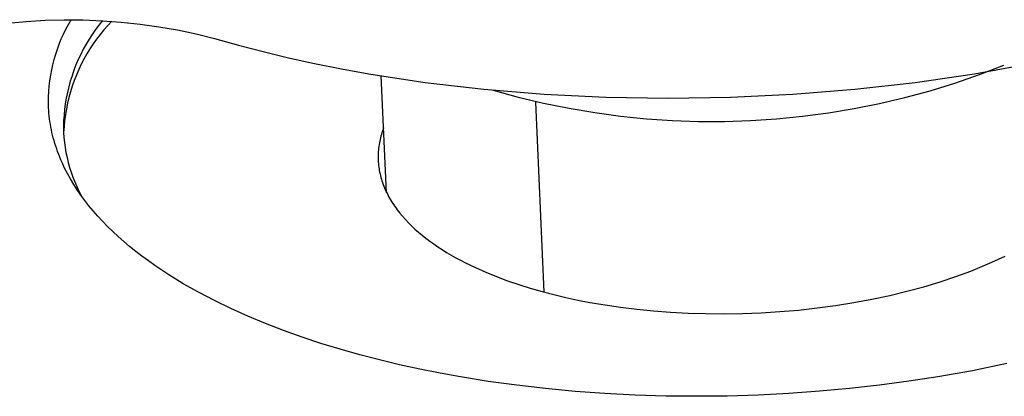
# Model space of a CAD drawing. Header units: millimetres. Extents: x 10249 to 12819, y -11746 to -10122.
# Tile 26 of 37: x 12221 to 12252, y -10499 to -10487. Entities that reach past the tile are written whole.
import ezdxf

# ---------------------------------------------------------------- set-up
doc = ezdxf.new("R2010")
doc.units = ezdxf.units.MM
doc.layers.add('Make2D$Visible$Curvas', color=7, linetype='Continuous')

msp = doc.modelspace()

# ---------------------------------------------------------------- linework, layer by layer
at = {"layer": 'Make2D$Visible$Curvas', "color": 7, "lineweight": -3, "true_color": 0xededed}
for p, q in [((12220.287, -10486.649), (12220.893, -10486.592)), ((12220.893, -10486.592), (12221.5, -10486.555)), ((12221.5, -10486.555), (12222.108, -10486.539)), ((12222.108, -10486.539), (12222.717, -10486.543)), ((12222.717, -10486.543), (12223.325, -10486.567)), ((12223.218, -10486.706), (12223.108, -10486.854)), ((12223.333, -10486.561), (12223.218, -10486.706)), ((12223.325, -10486.567), (12223.931, -10486.611)), ((12223.5, -10486.717), (12223.376, -10486.86)), ((12223.629, -10486.578), (12223.5, -10486.717)), ((12223.931, -10486.611), (12224.536, -10486.676)), ((12224.536, -10486.676), (12225.139, -10486.761)), ((12225.139, -10486.761), (12225.738, -10486.866)), ((12223.003, -10487.006), (12222.903, -10487.161)), ((12223.108, -10486.854), (12223.003, -10487.006)), ((12223.257, -10487.007), (12223.143, -10487.158)), ((12223.376, -10486.86), (12223.257, -10487.007)), ((12225.738, -10486.866), (12226.333, -10486.991)), ((12226.333, -10486.991), (12226.924, -10487.136)), ((12222.808, -10487.32), (12222.719, -10487.482)), ((12222.903, -10487.161), (12222.808, -10487.32)), ((12223.034, -10487.312), (12222.93, -10487.471)), ((12223.143, -10487.158), (12223.034, -10487.312)), ((12226.924, -10487.136), (12227.689, -10487.352)), ((12227.689, -10487.352), (12228.477, -10487.558)), ((12222.635, -10487.646), (12222.557, -10487.814)), ((12222.719, -10487.482), (12222.635, -10487.646)), ((12222.833, -10487.633), (12222.74, -10487.798)), ((12222.93, -10487.471), (12222.833, -10487.633)), ((12228.477, -10487.558), (12229.29, -10487.754)), ((12229.29, -10487.754), (12230.125, -10487.937)), ((12222.484, -10487.984), (12222.418, -10488.156)), ((12222.557, -10487.814), (12222.484, -10487.984)), ((12222.654, -10487.966), (12222.573, -10488.137)), ((12222.74, -10487.798), (12222.654, -10487.966)), ((12230.125, -10487.937), (12230.982, -10488.109)), ((12251.253, -10488.267), (12253.082, -10487.937)), ((12251.419, -10488.294), (12252.198, -10487.996)), ((12222.357, -10488.33), (12222.302, -10488.507)), ((12222.418, -10488.156), (12222.357, -10488.33)), ((12222.498, -10488.311), (12222.429, -10488.487)), ((12222.573, -10488.137), (12222.498, -10488.311)), ((12230.982, -10488.109), (12231.859, -10488.267)), ((12231.859, -10488.267), (12232.756, -10488.413)), ((12249.361, -10488.544), (12251.253, -10488.267)), ((12250.631, -10488.565), (12251.419, -10488.294)), ((12222.253, -10488.685), (12222.211, -10488.865)), ((12222.302, -10488.507), (12222.253, -10488.685)), ((12222.366, -10488.665), (12222.31, -10488.846)), ((12222.429, -10488.487), (12222.366, -10488.665)), ((12232.756, -10488.413), (12233.67, -10488.544)), ((12233.67, -10488.544), (12235.547, -10488.764)), ((12247.42, -10488.764), (12249.361, -10488.544)), ((12249.834, -10488.811), (12250.631, -10488.565)), ((12222.211, -10488.865), (12222.174, -10489.046)), ((12222.31, -10488.846), (12222.259, -10489.028)), ((12235.547, -10488.764), (12237.478, -10488.923)), ((12235.844, -10488.793), (12236.649, -10489.014)), ((12236.649, -10489.014), (12237.46, -10489.208)), ((12237.478, -10488.923), (12239.447, -10489.02)), ((12239.447, -10489.02), (12241.442, -10489.052)), ((12241.442, -10489.052), (12243.446, -10489.02)), ((12243.446, -10489.02), (12245.444, -10488.923)), ((12245.444, -10488.923), (12247.42, -10488.764)), ((12249.029, -10489.029), (12249.834, -10488.811)), ((12222.143, -10489.228), (12222.119, -10489.411)), ((12222.174, -10489.046), (12222.143, -10489.228)), ((12222.215, -10489.212), (12222.177, -10489.398)), ((12222.259, -10489.028), (12222.215, -10489.212)), ((12237.46, -10489.208), (12238.277, -10489.374)), ((12247.4, -10489.386), (12248.217, -10489.221)), ((12248.217, -10489.221), (12249.029, -10489.029)), ((12222.101, -10489.595), (12222.089, -10489.779)), ((12222.119, -10489.411), (12222.101, -10489.595)), ((12222.146, -10489.584), (12222.121, -10489.772)), ((12222.177, -10489.398), (12222.146, -10489.584)), ((12238.277, -10489.374), (12239.099, -10489.514)), ((12239.099, -10489.514), (12239.926, -10489.626)), ((12239.926, -10489.626), (12240.755, -10489.71)), ((12244.921, -10489.715), (12245.751, -10489.633)), ((12245.751, -10489.633), (12246.577, -10489.523)), ((12246.577, -10489.523), (12247.4, -10489.386)), ((12222.089, -10489.779), (12222.083, -10489.964)), ((12222.083, -10489.964), (12222.084, -10490.149)), ((12222.102, -10489.96), (12222.09, -10490.149)), ((12222.121, -10489.772), (12222.102, -10489.96)), ((12240.755, -10489.71), (12241.587, -10489.766)), ((12241.587, -10489.766), (12242.421, -10489.795)), ((12242.421, -10489.795), (12243.255, -10489.796)), ((12243.255, -10489.796), (12244.088, -10489.77)), ((12244.088, -10489.77), (12244.921, -10489.715)), ((12222.084, -10490.149), (12222.096, -10490.311)), ((12222.096, -10490.311), (12222.113, -10490.474)), ((12222.113, -10490.474), (12222.136, -10490.635)), ((12222.136, -10490.635), (12222.164, -10490.796)), ((12222.164, -10490.796), (12222.198, -10490.956)), ((12222.198, -10490.956), (12222.237, -10491.114)), ((12222.237, -10491.114), (12222.281, -10491.271)), ((12222.281, -10491.271), (12222.33, -10491.427)), ((12222.33, -10491.427), (12222.385, -10491.581)), ((12222.385, -10491.581), (12222.445, -10491.733)), ((12222.445, -10491.733), (12222.509, -10491.883)), ((12222.509, -10491.883), (12222.579, -10492.03)), ((12222.579, -10492.03), (12222.654, -10492.175))]:
    msp.add_line(p, q, dxfattribs=at)
at = {"layer": 'Make2D$Visible$Curvas', "color": 3, "lineweight": -3, "true_color": 0x00ff00}
for p, q in [((12222.162, -10486.839), (12222.243, -10486.686)), ((12222.243, -10486.686), (12222.329, -10486.535)), ((12224.168, -10486.622), (12224.168, -10486.621)), ((12222.015, -10487.154), (12222.086, -10486.996)), ((12222.086, -10486.996), (12222.162, -10486.839)), ((12221.89, -10487.479), (12221.95, -10487.315)), ((12221.95, -10487.315), (12222.015, -10487.154)), ((12221.787, -10487.81), (12221.836, -10487.644)), ((12221.836, -10487.644), (12221.89, -10487.479)), ((12221.707, -10488.148), (12221.744, -10487.979)), ((12221.744, -10487.979), (12221.787, -10487.81)), ((12221.649, -10488.491), (12221.675, -10488.319)), ((12221.675, -10488.319), (12221.707, -10488.148)), ((12221.615, -10488.837), (12221.629, -10488.664)), ((12221.629, -10488.664), (12221.649, -10488.491)), ((12221.604, -10489.184), (12221.607, -10489.01)), ((12221.607, -10489.01), (12221.615, -10488.837)), ((12221.607, -10489.358), (12221.604, -10489.184)), ((12221.612, -10489.445), (12221.607, -10489.358)), ((12221.619, -10489.533), (12221.612, -10489.445)), ((12221.628, -10489.621), (12221.619, -10489.533)), ((12221.638, -10489.709), (12221.628, -10489.621)), ((12221.65, -10489.797), (12221.638, -10489.709)), ((12221.664, -10489.885), (12221.65, -10489.797)), ((12221.679, -10489.973), (12221.664, -10489.885)), ((12221.697, -10490.061), (12221.679, -10489.973)), ((12221.716, -10490.149), (12221.697, -10490.061)), ((12221.736, -10490.237), (12221.716, -10490.149)), ((12221.759, -10490.325), (12221.736, -10490.237)), ((12232.248, -10490.269), (12232.234, -10490.323)), ((12232.263, -10490.215), (12232.248, -10490.269)), ((12232.28, -10490.161), (12232.263, -10490.215)), ((12232.297, -10490.108), (12232.28, -10490.161)), ((12232.316, -10490.054), (12232.297, -10490.108)), ((12232.335, -10490.001), (12232.316, -10490.054)), ((12221.783, -10490.413), (12221.759, -10490.325)), ((12221.809, -10490.501), (12221.783, -10490.413)), ((12221.837, -10490.589), (12221.809, -10490.501)), ((12221.866, -10490.677), (12221.837, -10490.589)), ((12232.182, -10490.595), (12232.175, -10490.65)), ((12232.19, -10490.54), (12232.182, -10490.595)), ((12232.199, -10490.486), (12232.19, -10490.54)), ((12232.21, -10490.431), (12232.199, -10490.486)), ((12232.222, -10490.377), (12232.21, -10490.431)), ((12232.234, -10490.323), (12232.222, -10490.377)), ((12221.897, -10490.765), (12221.866, -10490.677)), ((12221.93, -10490.853), (12221.897, -10490.765)), ((12221.965, -10490.941), (12221.93, -10490.853)), ((12232.161, -10490.815), (12232.159, -10490.87)), ((12232.159, -10490.87), (12232.159, -10490.926)), ((12232.165, -10490.76), (12232.161, -10490.815)), ((12232.169, -10490.705), (12232.165, -10490.76)), ((12232.175, -10490.65), (12232.169, -10490.705)), ((12222.002, -10491.029), (12221.965, -10490.941)), ((12222.04, -10491.116), (12222.002, -10491.029)), ((12222.122, -10491.291), (12222.04, -10491.116)), ((12232.159, -10490.926), (12232.159, -10490.981)), ((12232.159, -10490.981), (12232.161, -10491.036)), ((12232.161, -10491.036), (12232.164, -10491.092)), ((12232.164, -10491.092), (12232.168, -10491.147)), ((12232.168, -10491.147), (12232.173, -10491.203)), ((12232.173, -10491.203), (12232.18, -10491.259)), ((12222.212, -10491.466), (12222.122, -10491.291)), ((12222.308, -10491.639), (12222.212, -10491.466)), ((12232.18, -10491.259), (12232.188, -10491.314)), ((12232.188, -10491.314), (12232.198, -10491.37)), ((12232.198, -10491.37), (12232.208, -10491.425)), ((12232.208, -10491.425), (12232.22, -10491.481)), ((12232.22, -10491.481), (12232.233, -10491.537)), ((12232.233, -10491.537), (12232.248, -10491.592)), ((12222.412, -10491.813), (12222.308, -10491.639)), ((12222.522, -10491.985), (12222.412, -10491.813)), ((12232.248, -10491.592), (12232.264, -10491.648)), ((12232.264, -10491.648), (12232.281, -10491.703)), ((12232.281, -10491.703), (12232.299, -10491.758)), ((12232.299, -10491.758), (12232.319, -10491.814)), ((12232.319, -10491.814), (12232.34, -10491.869)), ((12222.64, -10492.156), (12222.522, -10491.985)), ((12222.765, -10492.327), (12222.64, -10492.156)), ((12232.34, -10491.869), (12232.362, -10491.924)), ((12232.362, -10491.924), (12232.386, -10491.979)), ((12232.386, -10491.979), (12232.411, -10492.034)), ((12232.411, -10492.034), (12232.437, -10492.089)), ((12232.437, -10492.089), (12232.465, -10492.143)), ((12232.465, -10492.143), (12232.494, -10492.198)), ((12222.898, -10492.497), (12222.765, -10492.327)), ((12232.494, -10492.198), (12232.524, -10492.252)), ((12232.524, -10492.252), (12232.556, -10492.307)), ((12232.556, -10492.307), (12232.589, -10492.361)), ((12232.589, -10492.361), (12232.623, -10492.414)), ((12232.623, -10492.414), (12232.658, -10492.468)), ((12232.658, -10492.468), (12232.695, -10492.522)), ((12223.037, -10492.665), (12222.898, -10492.497)), ((12223.183, -10492.832), (12223.037, -10492.665)), ((12232.695, -10492.522), (12232.733, -10492.575)), ((12232.733, -10492.575), (12232.772, -10492.628)), ((12232.772, -10492.628), (12232.854, -10492.734)), ((12232.854, -10492.734), (12232.942, -10492.838)), ((12223.336, -10492.998), (12223.183, -10492.832)), ((12223.496, -10493.162), (12223.336, -10492.998)), ((12232.942, -10492.838), (12233.034, -10492.942)), ((12233.034, -10492.942), (12233.131, -10493.044)), ((12233.131, -10493.044), (12233.233, -10493.145)), ((12223.663, -10493.325), (12223.496, -10493.162)), ((12223.836, -10493.487), (12223.663, -10493.325)), ((12233.233, -10493.145), (12233.34, -10493.245)), ((12233.34, -10493.245), (12233.451, -10493.344)), ((12233.451, -10493.344), (12233.567, -10493.441)), ((12233.567, -10493.441), (12233.688, -10493.537)), ((12224.017, -10493.646), (12223.836, -10493.487)), ((12224.203, -10493.804), (12224.017, -10493.646)), ((12233.688, -10493.537), (12233.812, -10493.632)), ((12233.812, -10493.632), (12233.942, -10493.724)), ((12233.942, -10493.724), (12234.075, -10493.816)), ((12224.397, -10493.961), (12224.203, -10493.804)), ((12224.596, -10494.115), (12224.397, -10493.961)), ((12234.075, -10493.816), (12234.212, -10493.905)), ((12234.212, -10493.905), (12234.353, -10493.993)), ((12234.353, -10493.993), (12234.498, -10494.08)), ((12224.802, -10494.267), (12224.596, -10494.115)), ((12225.014, -10494.418), (12224.802, -10494.267)), ((12234.498, -10494.08), (12234.647, -10494.164)), ((12234.647, -10494.164), (12234.799, -10494.247)), ((12234.799, -10494.247), (12234.954, -10494.327)), ((12234.954, -10494.327), (12235.275, -10494.483)), ((12251.592, -10494.407), (12251.813, -10494.311)), ((12251.813, -10494.311), (12252.027, -10494.212)), ((12252.027, -10494.212), (12252.235, -10494.113)), ((12225.232, -10494.566), (12225.014, -10494.418)), ((12225.456, -10494.712), (12225.232, -10494.566)), ((12235.275, -10494.483), (12235.608, -10494.631)), ((12235.608, -10494.631), (12235.951, -10494.771)), ((12250.654, -10494.771), (12251.135, -10494.593)), ((12251.135, -10494.593), (12251.592, -10494.407)), ((12225.686, -10494.856), (12225.456, -10494.712)), ((12225.921, -10494.998), (12225.686, -10494.856)), ((12226.408, -10495.274), (12225.921, -10494.998)), ((12235.951, -10494.771), (12236.304, -10494.903)), ((12236.304, -10494.903), (12236.665, -10495.027)), ((12249.632, -10495.096), (12250.153, -10494.938)), ((12250.153, -10494.938), (12250.654, -10494.771)), ((12226.916, -10495.54), (12226.408, -10495.274)), ((12236.665, -10495.027), (12237.033, -10495.143)), ((12237.033, -10495.143), (12237.408, -10495.25)), ((12237.408, -10495.25), (12237.787, -10495.349)), ((12248.54, -10495.375), (12249.094, -10495.241)), ((12249.094, -10495.241), (12249.632, -10495.096)), ((12227.443, -10495.796), (12226.916, -10495.54)), ((12237.787, -10495.349), (12238.17, -10495.44)), ((12238.17, -10495.44), (12238.556, -10495.523)), ((12238.556, -10495.523), (12238.944, -10495.598)), ((12238.944, -10495.598), (12239.427, -10495.68)), ((12246.807, -10495.697), (12247.395, -10495.603)), ((12247.395, -10495.603), (12247.973, -10495.495)), ((12247.973, -10495.495), (12248.54, -10495.375)), ((12227.989, -10496.042), (12227.443, -10495.796)), ((12239.427, -10495.68), (12239.926, -10495.753)), ((12239.926, -10495.753), (12240.443, -10495.816)), ((12240.443, -10495.816), (12240.976, -10495.869)), ((12240.976, -10495.869), (12241.523, -10495.911)), ((12241.523, -10495.911), (12242.084, -10495.941)), ((12242.084, -10495.941), (12242.655, -10495.958)), ((12242.655, -10495.958), (12243.237, -10495.962)), ((12243.237, -10495.962), (12243.826, -10495.953)), ((12243.826, -10495.953), (12244.42, -10495.93)), ((12244.42, -10495.93), (12245.018, -10495.893)), ((12245.018, -10495.893), (12245.617, -10495.842)), ((12245.617, -10495.842), (12246.214, -10495.776)), ((12246.214, -10495.776), (12246.807, -10495.697)), ((12228.552, -10496.276), (12227.989, -10496.042)), ((12229.13, -10496.499), (12228.552, -10496.276)), ((12229.722, -10496.711), (12229.13, -10496.499)), ((12230.327, -10496.912), (12229.722, -10496.711)), ((12230.944, -10497.1), (12230.327, -10496.912)), ((12231.57, -10497.277), (12230.944, -10497.1)), ((12232.205, -10497.442), (12231.57, -10497.277)), ((12232.847, -10497.596), (12232.205, -10497.442)), ((12233.494, -10497.738), (12232.847, -10497.596)), ((12234.146, -10497.868), (12233.494, -10497.738)), ((12251.195, -10497.786), (12250.085, -10497.984)), ((12252.296, -10497.561), (12251.195, -10497.786)), ((12234.801, -10497.986), (12234.146, -10497.868)), ((12235.688, -10498.129), (12234.801, -10497.986)), ((12236.596, -10498.254), (12235.688, -10498.129)), ((12249.158, -10498.127), (12248.214, -10498.252)), ((12250.085, -10497.984), (12249.158, -10498.127)), ((12237.523, -10498.361), (12236.596, -10498.254)), ((12238.467, -10498.449), (12237.523, -10498.361)), ((12239.424, -10498.519), (12238.467, -10498.449)), ((12246.288, -10498.448), (12245.311, -10498.518)), ((12247.257, -10498.359), (12246.288, -10498.448)), ((12248.214, -10498.252), (12247.257, -10498.359)), ((12240.393, -10498.568), (12239.424, -10498.519)), ((12241.371, -10498.598), (12240.393, -10498.568)), ((12242.355, -10498.608), (12241.371, -10498.598)), ((12243.341, -10498.598), (12242.355, -10498.608)), ((12244.328, -10498.568), (12243.341, -10498.598)), ((12245.311, -10498.518), (12244.328, -10498.568))]:
    msp.add_line(p, q, dxfattribs=at)
at = {"layer": 'Make2D$Visible$Curvas', "color": 7, "lineweight": -3, "true_color": 0xffffff}
for p, q in [((12232.43, -10492.074), (12232.257, -10488.334)), ((12237.477, -10495.269), (12237.206, -10489.177))]:
    msp.add_line(p, q, dxfattribs=at)

doc.saveas('drawing.dxf')
